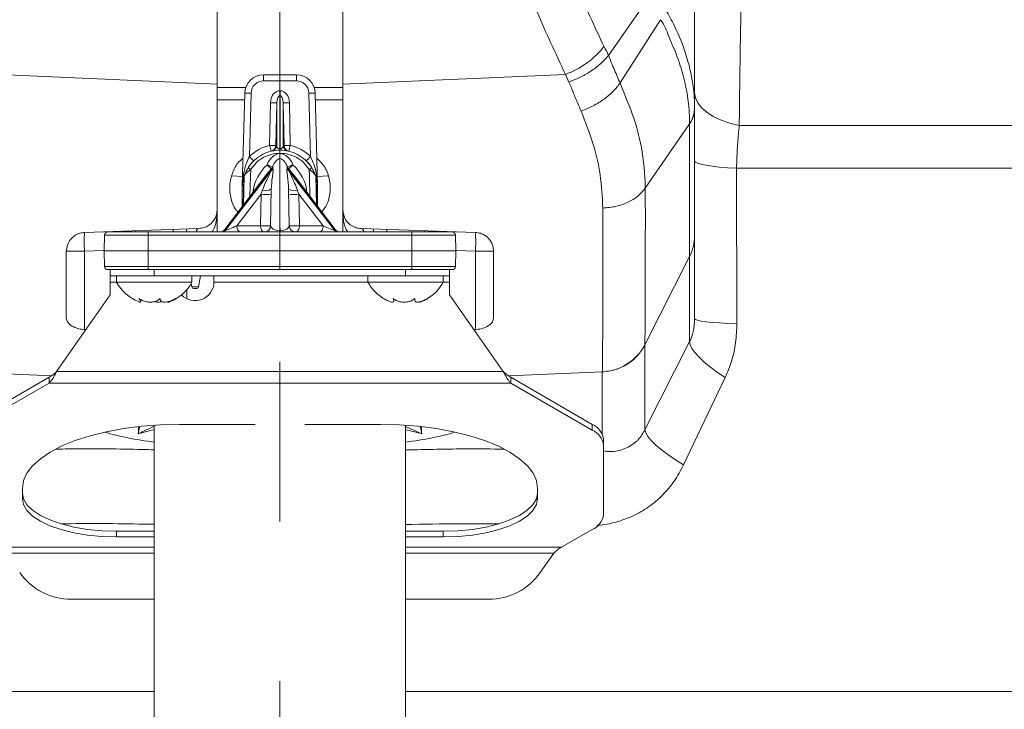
# Model space of a CAD drawing. Header units: millimetres. Extents: x 0 to 8410, y 0 to 5940.
# Tile 119 of 180: x 5396 to 5552, y 2877 to 2987. Entities that reach past the tile are written whole.
import ezdxf

# ---------------------------------------------------------------- set-up
doc = ezdxf.new("R2010")
doc.units = ezdxf.units.MM
doc.header["$LTSCALE"] = 10
doc.linetypes.add('CENTERX2', pattern=[20.32, 12.7, -2.54, 2.54, -2.54])
doc.styles.add('SLDTEXTSTYLE0', font='TXT', dxfattribs={"width": 0.605})
doc.dimstyles.new('SLDDIMSTYLE0', dxfattribs={"dimtxt": 50, "dimasz": 50, "dimexe": 0, "dimexo": 0.0625, "dimgap": 12.5, "dimtad": 1, "dimtoh": 1, "dimdec": 1, "dimrnd": 1e-09, "dimzin": 12, "dimdsep": 46, "dimtxsty": 'SLDTEXTSTYLE0', "dimsah": 1, "dimcen": 0.09, "dimadec": 0, "dimazin": 0, "dimtfac": 1, "dimtofl": 0, "dimtmove": 0, "dimatfit": 3, "dimfxl": 1, "dimfrac": 2, "dimtolj": 1, "dimtzin": 12, "dimarcsym": 0})

# ---------------------------------------------------------------- blocks, each defined once
blk = doc.blocks.new('*D17')
at = {"color": 7, "linetype": 'Continuous', "lineweight": 0}
for p, q in [((5057.2, 3177.87), (5057.2, 2367.92)), ((5437.2, 2551.21), (5437.2, 2367.92)), ((5437.2, 2382.92), (5057.2, 2382.92))]:
    blk.add_line(p, q, dxfattribs=at)
for points in [[(5057.2, 2382.92), (5107.2, 2375.42), (5107.2, 2390.42)], [(5437.2, 2382.92), (5387.2, 2390.42), (5387.2, 2375.42)]]:
    blk.add_solid(points, dxfattribs=at)
at = {"color": 7, "linetype": 'Continuous', "lineweight": 0, "insert": (5189.92, 2447.38), "char_height": 50, "attachment_point": 1, "style": 'SLDTEXTSTYLE0'}
blk.add_mtext('380', dxfattribs=at)

msp = doc.modelspace()

# ---------------------------------------------------------------- linework, layer by layer
at = {"color": 7, "linetype": 'CENTERX2', "lineweight": 0}
msp.add_line((5437.2, 2551.21), (5437.2, 4467.87), dxfattribs=at)
at = {"color": 7, "linetype": 'Continuous', "lineweight": 0}
for p, q in [((5427.2, 2991.76), (5427.2, 2976.37)), ((5447.2, 2991.76), (5447.2, 2976.37)), ((5495.98, 2990.22), (5489.48, 2980.92)), ((5497.75, 2986.63), (5491.35, 2976.58)), ((5434.6, 2977.87), (5439.81, 2977.87)), ((5427.2, 2976.37), (5427.2, 2956.42)), ((5447.2, 2976.37), (5447.2, 2956.42)), ((5427.2, 2975.87), (5431.77, 2975.87)), ((5431.21, 2960.2), (5431.6, 2974.95)), ((5442.64, 2975.87), (5447.23, 2975.87)), ((5442.81, 2974.95), (5443.2, 2960.2)), ((5427.2, 2973.87), (5431.57, 2973.87)), ((5436.69, 2966.69), (5436.69, 2973.43)), ((5437.72, 2973.43), (5437.72, 2966.69)), ((5442.84, 2973.87), (5447.23, 2973.87)), ((5502.41, 2970.04), (5495.35, 2959.81)), ((5437.2, 2964.56), (5437.2, 2954.04)), ((5435.13, 2962.06), (5428.43, 2953.27)), ((5445.98, 2953.27), (5439.28, 2962.06)), ((5431.39, 2957.16), (5431.52, 2961.78)), ((5443.01, 2957.16), (5442.89, 2961.78)), ((5431.21, 2960.19), (5431.2, 2959.87)), ((5431.2, 2959.87), (5431.2, 2956.91)), ((5435.72, 2953.85), (5435.82, 2959.7)), ((5438.69, 2953.85), (5438.58, 2959.7)), ((5443.2, 2960.19), (5443.2, 2959.87)), ((5443.2, 2959.87), (5443.2, 2956.91)), ((5427.2, 2956.42), (5427.2, 2952.87)), ((5447.2, 2952.87), (5447.2, 2956.42)), ((5406.1, 2952.78), (5424.31, 2953.42)), ((5409.77, 2952.87), (5416.2, 2952.87)), ((5414.2, 2953.07), (5414.2, 2952.87)), ((5416.2, 2952.87), (5437.2, 2952.87)), ((5420.2, 2952.87), (5420.2, 2953.28)), ((5458.2, 2952.87), (5437.2, 2952.87)), ((5468.31, 2952.78), (5450.1, 2953.42)), ((5454.2, 2953.28), (5454.2, 2952.87)), ((5464.64, 2952.87), (5458.2, 2952.87)), ((5460.2, 2952.87), (5460.2, 2953.07)), ((5409.2, 2949.87), (5409.27, 2952.38)), ((5465.2, 2949.87), (5465.14, 2952.38)), ((5503.2, 2952.3), (5503.2, 2939.07)), ((5403.2, 2939.15), (5403.2, 2949.79)), ((5416.2, 2949.87), (5409.2, 2949.87)), ((5409.27, 2947.36), (5409.2, 2949.87)), ((5437.2, 2949.87), (5416.2, 2949.87)), ((5437.2, 2949.87), (5458.2, 2949.87)), ((5458.2, 2949.87), (5465.2, 2949.87)), ((5465.14, 2947.36), (5465.2, 2949.87)), ((5471.2, 2939.15), (5471.2, 2949.79)), ((5502.4, 2948.94), (5495.28, 2934.9)), ((5416.2, 2946.87), (5409.77, 2946.87)), ((5410.2, 2945.87), (5410.2, 2946.87)), ((5416.07, 2946.87), (5417.2, 2946.87)), ((5437.2, 2946.87), (5416.2, 2946.87)), ((5437.2, 2946.87), (5458.2, 2946.87)), ((5457.2, 2946.87), (5458.2, 2946.87)), ((5458.2, 2946.87), (5464.64, 2946.87)), ((5464.2, 2946.87), (5464.2, 2945.87)), ((5417.2, 2945.87), (5410.2, 2945.87)), ((5410.2, 2944.87), (5410.2, 2945.87)), ((5410.2, 2944.87), (5410.2, 2942.87)), ((5411.2, 2945.87), (5411.2, 2944.87)), ((5411.2, 2944.87), (5423.2, 2944.87)), ((5417.2, 2945.87), (5457.2, 2945.87)), ((5423.09, 2944.68), (5423.19, 2944.12)), ((5423.2, 2944.87), (5423.2, 2945.87)), ((5424.22, 2944.12), (5424.53, 2945.87)), ((5426.7, 2944.91), (5426.7, 2945.87)), ((5426.7, 2944.87), (5426.7, 2944.95)), ((5426.7, 2944.87), (5426.7, 2944.91)), ((5451.2, 2945.87), (5451.2, 2944.87)), ((5451.2, 2944.87), (5463.2, 2944.87)), ((5464.2, 2945.87), (5457.2, 2945.87)), ((5463.2, 2944.87), (5463.2, 2945.87)), ((5464.2, 2945.87), (5464.2, 2944.87)), ((5464.2, 2942.87), (5464.2, 2944.87)), ((5423.92, 2943.87), (5423.48, 2943.87)), ((5410.2, 2942.87), (5401.66, 2930.67)), ((5415.05, 2941.79), (5415.05, 2942.1)), ((5455.34, 2941.89), (5455.34, 2942.18)), ((5458.65, 2942.26), (5458.65, 2942.07)), ((5472.75, 2930.67), (5464.2, 2942.87)), ((5400.45, 2929.76), (5387.51, 2922.24)), ((5400.45, 2928.84), (5400.45, 2929.76)), ((5473.96, 2928.84), (5473.96, 2929.76)), ((5486.9, 2922.24), (5473.96, 2929.76)), ((5400.45, 2928.84), (5387.51, 2921.33)), ((5486.9, 2921.33), (5473.96, 2928.84)), ((5417.2, 2922.12), (5417.2, 2841.87)), ((5421.2, 2922.25), (5433.26, 2922.25)), ((5441.14, 2922.25), (5453.2, 2922.25)), ((5457.2, 2841.87), (5457.2, 2922.12)), ((5488.7, 2919.91), (5488.7, 2918.99)), ((5488.7, 2907.87), (5488.7, 2918.99)), ((5396.2, 2910.45), (5396.2, 2912.08)), ((5478.2, 2912.08), (5478.2, 2910.45)), ((5482.01, 2902.7), (5486.9, 2905.54)), ((5411.2, 2905.26), (5417.2, 2905.26)), ((5417.2, 2904.35), (5411.2, 2904.35)), ((5457.2, 2905.26), (5463.2, 2905.26)), ((5463.2, 2904.35), (5457.2, 2904.35)), ((5478.63, 2898.69), (5480.8, 2901.79)), ((5403.97, 2894.43), (5417.2, 2894.43)), ((5457.2, 2894.43), (5470.44, 2894.43))]:
    msp.add_line(p, q, dxfattribs=at)
at = {"color": 8, "linetype": 'Continuous', "lineweight": 0}
for p, q in [((5392.55, 2977.91), (5427.2, 2976.37)), ((5434.6, 2977.87), (5434.6, 2976.9)), ((5439.81, 2977.87), (5439.81, 2976.9)), ((5447.2, 2976.37), (5482.64, 2977.94)), ((5483.2, 2976.71), (5482.64, 2977.94)), ((5439.81, 2976.9), (5434.6, 2976.9)), ((5432.6, 2974.95), (5432.33, 2964.87)), ((5437.19, 2974.57), (5437.19, 2975.33)), ((5437.19, 2975.33), (5437.22, 2975.33)), ((5437.19, 2974.57), (5437.19, 2966.09)), ((5437.22, 2974.57), (5437.19, 2974.57)), ((5437.22, 2974.57), (5437.22, 2975.33)), ((5437.22, 2966.09), (5437.22, 2974.57)), ((5442.07, 2964.87), (5441.81, 2974.95)), ((5435.55, 2966.65), (5435.69, 2973.43)), ((5436.69, 2973.43), (5436.55, 2966.65)), ((5437.85, 2966.65), (5437.72, 2973.43)), ((5438.72, 2973.43), (5438.85, 2966.65)), ((5510.3, 2969.78), (5598.18, 2969.78)), ((5442.1, 2963.34), (5441.38, 2964.18)), ((5435.76, 2962.71), (5428.49, 2953.16)), ((5428.52, 2953.16), (5435.78, 2962.58)), ((5445.89, 2953.16), (5438.63, 2962.58)), ((5438.65, 2962.71), (5445.92, 2953.16)), ((5509.88, 2962.99), (5509.93, 2938.24)), ((5600.09, 2962.99), (5509.88, 2962.99)), ((5431.25, 2961.69), (5429.56, 2961.77)), ((5431.35, 2957.1), (5431.47, 2961.63)), ((5431.51, 2961.67), (5431.48, 2961.67)), ((5442.93, 2961.67), (5442.89, 2961.67)), ((5443.06, 2957.1), (5442.94, 2961.63)), ((5444.85, 2961.77), (5443.16, 2961.69)), ((5434.19, 2958.87), (5430.32, 2953.85)), ((5431.23, 2959.31), (5431.21, 2959.56)), ((5432.95, 2959.2), (5432.96, 2959.51)), ((5432.96, 2959.51), (5433.18, 2959.5)), ((5434.1, 2953.85), (5434.19, 2958.87)), ((5440.22, 2958.87), (5444.09, 2953.85)), ((5440.31, 2953.85), (5440.22, 2958.87)), ((5441.45, 2959.51), (5441.23, 2959.5)), ((5441.46, 2959.2), (5441.45, 2959.51)), ((5443.2, 2959.56), (5443.18, 2959.31)), ((5437.2, 2954.04), (5437.19, 2953.09)), ((5437.2, 2954.04), (5437.22, 2953.09)), ((5416.2, 2952.38), (5416.2, 2952.87)), ((5428.49, 2953.16), (5428.52, 2953.16)), ((5430.32, 2953.85), (5434.1, 2953.85)), ((5437.19, 2953.09), (5437.19, 2952.87)), ((5437.19, 2953.09), (5437.22, 2953.09)), ((5437.2, 2952.87), (5437.2, 2952.38)), ((5437.22, 2953.09), (5437.22, 2952.87)), ((5444.09, 2953.85), (5440.31, 2953.85)), ((5445.92, 2953.16), (5445.89, 2953.16)), ((5458.2, 2952.38), (5458.2, 2952.87)), ((5416.2, 2952.38), (5409.27, 2952.38)), ((5416.2, 2952.38), (5416.2, 2949.87)), ((5437.2, 2952.38), (5416.2, 2952.38)), ((5437.2, 2952.38), (5437.2, 2949.87)), ((5437.2, 2952.38), (5458.2, 2952.38)), ((5458.2, 2952.38), (5458.2, 2949.87)), ((5458.2, 2952.38), (5465.14, 2952.38)), ((5403.2, 2949.79), (5406.1, 2949.79)), ((5409.2, 2949.9), (5406.1, 2949.79)), ((5406.1, 2949.79), (5406.1, 2937.32)), ((5416.2, 2949.87), (5416.2, 2947.36)), ((5437.2, 2949.87), (5437.2, 2947.36)), ((5458.2, 2949.87), (5458.2, 2947.36)), ((5468.31, 2949.79), (5465.2, 2949.9)), ((5468.31, 2937.32), (5468.31, 2949.79)), ((5468.31, 2949.79), (5471.2, 2949.79)), ((5502.4, 2935.45), (5502.4, 2948.94)), ((5409.27, 2947.36), (5416.2, 2947.36)), ((5416.2, 2947.36), (5437.2, 2947.36)), ((5416.2, 2947.36), (5416.2, 2946.87)), ((5417.2, 2946.87), (5417.2, 2945.87)), ((5458.2, 2947.36), (5437.2, 2947.36)), ((5437.2, 2947.36), (5437.2, 2946.87)), ((5457.2, 2945.87), (5457.2, 2946.87)), ((5465.14, 2947.36), (5458.2, 2947.36)), ((5458.2, 2947.36), (5458.2, 2946.87)), ((5410.2, 2944.87), (5411.2, 2944.87)), ((5426.7, 2944.87), (5451.2, 2944.87)), ((5463.2, 2944.87), (5464.2, 2944.87)), ((5422.38, 2942.24), (5422.38, 2943.69)), ((5423.19, 2944.12), (5424.22, 2944.12)), ((5495.28, 2921.38), (5502.4, 2935.45)), ((5495.28, 2934.9), (5495.28, 2921.38)), ((5401.66, 2930.67), (5472.75, 2930.67)), ((5488.51, 2930.62), (5473.59, 2929.96)), ((5488.51, 2930.59), (5488.51, 2930.62)), ((5488.51, 2920.71), (5488.51, 2930.59)), ((5400.82, 2929.96), (5392.55, 2930.33)), ((5508.06, 2929.71), (5501.44, 2915.82)), ((5400.45, 2928.84), (5473.96, 2928.84)), ((5486.9, 2921.33), (5486.9, 2922.24)), ((5411.2, 2905.26), (5411.2, 2904.35)), ((5463.2, 2905.26), (5463.2, 2904.35)), ((5417.2, 2902.7), (5392.4, 2902.7)), ((5482.01, 2902.7), (5457.2, 2902.7)), ((5393.61, 2901.79), (5417.2, 2901.79)), ((5457.2, 2901.79), (5480.8, 2901.79)), ((5270.21, 2879.75), (5417.2, 2879.75)), ((5457.2, 2879.75), (5574.65, 2879.75))]:
    msp.add_line(p, q, dxfattribs=at)
at = {"color": 8, "linetype": 'Continuous', "lineweight": 0, "flags": 128}
for points in [[(5510.3, 2969.78), (5508.78, 2970.17), (5507.4, 2970.66), (5506.17, 2971.24), (5505.13, 2971.9), (5504.3, 2972.62), (5503.7, 2973.39), (5503.33, 2974.19), (5503.2, 2975.01)], [(5509.88, 2962.99), (5508.44, 2963.08), (5507.13, 2963.19), (5505.98, 2963.32), (5505.01, 2963.47), (5504.23, 2963.63), (5503.66, 2963.79), (5503.32, 2963.97), (5503.2, 2964.15)], [(5432.54, 2962.8), (5432.51, 2961.68), (5432.43, 2958.52)], [(5441.87, 2962.8), (5441.89, 2961.68), (5441.98, 2958.52)], [(5430.94, 2952.87), (5430.82, 2952.89), (5430.71, 2952.95), (5430.6, 2953.04), (5430.51, 2953.16), (5430.43, 2953.31), (5430.37, 2953.48), (5430.33, 2953.66), (5430.32, 2953.85)], [(5434.72, 2952.87), (5434.6, 2952.89), (5434.49, 2952.95), (5434.38, 2953.04), (5434.28, 2953.16), (5434.21, 2953.31), (5434.15, 2953.48), (5434.11, 2953.66), (5434.1, 2953.85)], [(5439.69, 2952.87), (5439.81, 2952.89), (5439.92, 2952.95), (5440.03, 2953.04), (5440.12, 2953.16), (5440.2, 2953.31), (5440.26, 2953.48), (5440.3, 2953.66), (5440.31, 2953.85)], [(5443.46, 2952.87), (5443.58, 2952.89), (5443.7, 2952.95), (5443.81, 2953.04), (5443.9, 2953.16), (5443.98, 2953.31), (5444.04, 2953.48), (5444.07, 2953.66), (5444.09, 2953.85)], [(5509.93, 2938.24), (5508.48, 2938.31), (5507.16, 2938.39), (5506, 2938.48), (5505.02, 2938.58), (5504.24, 2938.69), (5503.67, 2938.81), (5503.32, 2938.94), (5503.2, 2939.07)], [(5508.06, 2929.71), (5506.83, 2930.53), (5505.71, 2931.36), (5504.73, 2932.17), (5503.9, 2932.94), (5503.25, 2933.67), (5502.77, 2934.34), (5502.49, 2934.94), (5502.4, 2935.45)], [(5501.44, 2915.82), (5500.13, 2916.64), (5498.94, 2917.45), (5497.89, 2918.24), (5496.99, 2919), (5496.27, 2919.7), (5495.74, 2920.34), (5495.41, 2920.9), (5495.28, 2921.38)]]:
    msp.add_lwpolyline(points, dxfattribs=at)
at = {"color": 7, "linetype": 'Continuous', "lineweight": 0, "flags": 128}
for points in [[(5396.2, 2912.08), (5396.39, 2913.31), (5396.93, 2914.51), (5397.83, 2915.69), (5399.07, 2916.8), (5400.63, 2917.86), (5402.49, 2918.82), (5404.63, 2919.69), (5407, 2920.45), (5409.59, 2921.08), (5412.34, 2921.59), (5415.22, 2921.95), (5418.19, 2922.17), (5421.2, 2922.25)], [(5453.2, 2922.25), (5456.22, 2922.17), (5459.19, 2921.95), (5462.07, 2921.59), (5464.82, 2921.08), (5467.41, 2920.45), (5469.78, 2919.69), (5471.92, 2918.82), (5473.78, 2917.86), (5475.34, 2916.8), (5476.58, 2915.69), (5477.48, 2914.51), (5478.02, 2913.31), (5478.2, 2912.08)], [(5396.2, 2911.37), (5396.39, 2910.41), (5396.94, 2909.48), (5397.84, 2908.6), (5399.07, 2907.78), (5400.6, 2907.05), (5402.39, 2906.43), (5404.39, 2905.93), (5406.57, 2905.56), (5408.86, 2905.34), (5411.2, 2905.26)], [(5411.2, 2904.35), (5408.86, 2904.43), (5406.57, 2904.65), (5404.39, 2905.02), (5402.39, 2905.52), (5400.6, 2906.14), (5399.07, 2906.87), (5397.84, 2907.68), (5396.94, 2908.57), (5396.39, 2909.5), (5396.2, 2910.45)], [(5463.2, 2905.26), (5465.55, 2905.34), (5467.84, 2905.56), (5470.01, 2905.93), (5472.02, 2906.43), (5473.81, 2907.05), (5475.34, 2907.78), (5476.57, 2908.6), (5477.47, 2909.48), (5478.02, 2910.41), (5478.2, 2911.37)], [(5478.2, 2910.45), (5478.02, 2909.5), (5477.47, 2908.57), (5476.57, 2907.68), (5475.34, 2906.87), (5473.81, 2906.14), (5472.02, 2905.52), (5470.01, 2905.02), (5467.84, 2904.65), (5465.55, 2904.43), (5463.2, 2904.35)]]:
    msp.add_lwpolyline(points, dxfattribs=at)
at = {"color": 8, "linetype": 'Continuous', "lineweight": 0}
for centre, radius, start, end in [((5477.87, 2991.06), 13.96, 289.9566, 321.3549), ((5434.6, 2974.9), 2, 90, 178.5), ((5439.81, 2974.9), 2, 1.5, 90), ((5432.1, 2965.4), 9.56, 87.0035, 92.9965), ((5442.31, 2965.4), 9.56, 87.0035, 92.9965), ((5436.14, 2983.35), 9.94, 267.4392, 273.2065), ((5438.27, 2983.35), 9.94, 266.7935, 272.5608), ((5498.82, 2972.65), 4.38, 324.9046, 359.3631), ((5437.2, 2959.84), 7, 103.6246, 134.0767), ((5473.62, 2975.63), 39.11, 193.2731, 194.701), ((5436, 2976.57), 9.94, 267.4392, 273.2065), ((5435.55, 2966.67), 1, 283.6273, 358.83), ((5438.2, 2959.85), 7, 102.4776, 103.6246), ((5436.2, 2959.85), 7, 76.3754, 77.5224), ((5438.85, 2966.67), 1, 181.17, 256.3727), ((5438.41, 2976.57), 9.94, 266.7935, 272.5608), ((5400.79, 2975.63), 39.11, 345.299, 346.7269), ((5437.2, 2959.84), 7, 45.9233, 76.3754), ((5448.89, 2966.08), 11.7, 179.9656, 181.0186), ((5437.2, 2959.09), 7, 89.8942, 90.1058), ((5425.52, 2966.08), 11.7, 358.9814, 0.0344), ((5438.72, 2966.71), 0.999, 232.1371, 257.527), ((5442.13, 2974.02), 13.4, 223.0413, 227.2396), ((5459.99, 2987.62), 34.58, 224.0696, 225.6405), ((5444.87, 2987.58), 25.91, 247.9541, 250.0686), ((5429.54, 2987.58), 25.91, 289.9314, 292.0459), ((5414.42, 2987.62), 34.58, 314.3595, 315.9304), ((5432.28, 2974.02), 13.4, 312.7604, 316.9587), ((5435.26, 2963.56), 0.985, 300.5078, 326.4145), ((5435.27, 2963.44), 0.993, 300.7317, 325.5538), ((5435.08, 2963.64), 1.04, 314.7744, 336.8539), ((5439.14, 2963.44), 0.993, 214.4462, 239.2683), ((5439.15, 2963.56), 0.985, 213.5855, 239.4922), ((5439.33, 2963.64), 1.04, 203.1461, 225.2256), ((5435, 2971.22), 12.38, 266.2408, 273.7592), ((5434.88, 2961.12), 1.7, 253.2725, 303.5322), ((5439.52, 2961.12), 1.7, 236.4678, 286.7275), ((5439.41, 2971.22), 12.38, 266.2408, 273.7592), ((5427.61, 2951.29), 21.56, 176.013, 183.987), ((5423.82, 2953), 1.48, 166.3921, 183.3777), ((5424.51, 2952.81), 0.647, 108.2502, 169.8921), ((5427.92, 2953.56), 0.691, 271.9294, 324.8729), ((5427.95, 2953.56), 0.691, 271.9295, 324.8729), ((5434.91, 2966.22), 12.4, 266.2452, 273.7548), ((5439.5, 2966.22), 12.4, 266.2452, 273.7548), ((5446.46, 2953.56), 0.691, 215.1271, 268.0705), ((5446.49, 2953.56), 0.691, 215.1271, 268.0706), ((5449.9, 2952.81), 0.646, 10.1765, 71.7648), ((5450.6, 2953.01), 1.47, 356.6713, 13.6264), ((5446.8, 2951.29), 21.56, 356.013, 3.987), ((5488.18, 2938.62), 8, 272.3275, 332.5042)]:
    msp.add_arc(centre, radius, start, end, dxfattribs=at)
at = {"color": 7, "linetype": 'Continuous', "lineweight": 0}
for centre, radius, start, end in [((5434.6, 2974.87), 3, 90, 178.5), ((5439.81, 2974.87), 3, 1.5, 90), ((5435.69, 2966.71), 1, 282.4791, 358.8299), ((5438.72, 2966.71), 1, 181.1744, 232.1393), ((5430.21, 2960.22), 1, 357.1113, 358.5), ((5444.2, 2960.22), 1, 181.5, 182.8887), ((5409.77, 2952.37), 0.5, 90, 178.5), ((5427.63, 2953.87), 1, 270, 323.8621), ((5434.72, 2953.87), 1, 270, 359), ((5439.69, 2953.87), 1, 181, 270), ((5446.77, 2953.87), 1, 216.0408, 270), ((5464.64, 2952.37), 0.5, 1.5, 90), ((5409.77, 2947.37), 0.5, 181.5, 270), ((5464.64, 2947.37), 0.5, 270, 358.5), ((5417.32, 2948.27), 7, 209.0497, 247.9286), ((5417.08, 2948.27), 7, 292.1457, 330.9503), ((5423.7, 2944.93), 3, 223.5171, 358.9267), ((5457.32, 2948.27), 7, 209.0497, 237.9015), ((5457.08, 2948.27), 7, 302.0473, 330.9503), ((5423.48, 2944.17), 0.3, 190, 270), ((5423.92, 2944.17), 0.3, 270, 350), ((5457.32, 2948.27), 7, 237.9015, 244.1193), ((5457.08, 2948.27), 7, 295.9275, 302.0473), ((5485.73, 2919.47), 3, 8.3284, 67.2367), ((5485.73, 2918.56), 3, 8.3284, 67.2367), ((5485.73, 2908.31), 3, 292.7633, 351.6716), ((5403.97, 2904.43), 10, 215, 270), ((5470.44, 2904.43), 10, 270, 325)]:
    msp.add_arc(centre, radius, start, end, dxfattribs=at)
at = {"color": 8, "linetype": 'Continuous', "lineweight": 0}
for centre, major_axis, ratio, start_param, end_param in [((5437.19, 2973.38), (0, 1.95), 0.76885, 0, 1.544616), ((5437.19, 2973.4), (0, 1.17), 0.428855, 0, 1.544616), ((5437.22, 2973.38), (0, 1.95), 0.76885, 4.738569, 6.283185), ((5437.22, 2973.4), (0, 1.17), 0.428855, 4.738569, 6.283185), ((5437.37, 2962.12), (0.06, 3.23), 0.774213, 0.086872, 1.116396), ((5437.04, 2962.12), (-0.06, 3.23), 0.774213, 5.166789, 6.196313), ((5435.7, 2961.56), (2.36, 3.13), 0.446039, 1.240626, 2.563221), ((5437.37, 2962.13), (0.04, 2.44), 0.613733, 0.136155, 1.116467), ((5437.04, 2962.13), (-0.04, 2.44), 0.613733, 5.166718, 6.14703), ((5438.71, 2961.56), (-2.36, 3.13), 0.446039, 3.719965, 5.042559), ((5435.7, 2961.58), (2.09, 2.76), 0.216452, 1.241194, 1.559633), ((5438.23, 2980.04), (1.85, 18.88), 0.104846, 2.7432, 2.760841), ((5437.69, 2980.75), (1.22, 19.52), 0.06224, 2.713343, 2.730984), ((5436.72, 2980.75), (-1.22, 19.52), 0.06224, 3.552201, 3.569843), ((5438.71, 2961.58), (-2.09, 2.76), 0.216452, 4.723553, 5.041992), ((5436.18, 2980.04), (-1.85, 18.88), 0.104846, 3.522344, 3.539986), ((5434.83, 2960.3), (0.88, 2.35), 0.053716, 1.943718, 2.247708), ((5439.57, 2960.3), (-0.88, 2.35), 0.053716, 4.035477, 4.339468), ((5429.83, 2953.87), (1.43, 0.68), 0.137486, 2.894395, 3.417834), ((5429.88, 2953.87), (1.44, 0.68), 0.133071, 3.421316, 4.962315), ((5437.22, 2953.87), (1.5, 0.03), 0.522741, 3.120661, 4.677756), ((5437.19, 2953.87), (1.5, -0.03), 0.522741, 4.747022, 6.304117), ((5444.53, 2953.87), (1.44, -0.68), 0.133071, 4.462463, 6.003462), ((5444.57, 2953.87), (1.43, -0.68), 0.137486, 6.006944, 6.531211), ((5413.2, 2894.53), (3.76, 68.8), 0.000201, 5.103275, 5.121561), ((5416.95, 2904.81), (21.31, 9.95), 0.668421, 1.2568, 1.371436), ((5457.46, 2904.81), (21.31, -9.95), 0.668421, 1.770157, 1.884793), ((5461.2, 2894.53), (-3.76, 68.8), 0.000201, 1.161624, 1.17991)]:
    msp.add_ellipse(centre, major_axis=major_axis, ratio=ratio, start_param=start_param, end_param=end_param, dxfattribs=at)
at = {"color": 7, "linetype": 'Continuous', "lineweight": 0}
for centre, major_axis, ratio, start_param, end_param in [((5435.7, 2961.58), (2.09, 2.76), 0.216452, 1.559633, 1.754484), ((5438.71, 2961.58), (-2.09, 2.76), 0.216452, 4.528701, 4.723553), ((6072.29, 2996.34), (1422.63, -63.13), 0.070223, 4.228166, 4.228328), ((4802.12, 2996.34), (1422.63, 63.13), 0.070223, 5.19645, 5.196612), ((5424.18, 2924.69), (20.96, -0.64), 0.275461, 3.934257, 4.381357), ((5450.22, 2924.69), (20.96, 0.64), 0.275461, 5.043421, 5.490521)]:
    msp.add_ellipse(centre, major_axis=major_axis, ratio=ratio, start_param=start_param, end_param=end_param, dxfattribs=at)
at = {"color": 8, "linetype": 'Continuous', "lineweight": 0}
for points, knots in [([(5469.28, 3067.24), (5469.28, 3067.24), (5469.28, 3063.6), (5469.6, 3053.29), (5471.01, 3040.33), (5473.27, 3027.3), (5476.27, 3015.07), (5479.92, 3003.43), (5484.06, 2992.5), (5487.28, 2985.56), (5488.78, 2982.34)], [0, 0, 0, 0, 0, 0.154642, 0.309425, 0.464063, 0.602606, 0.741254, 0.879794, 1, 1, 1, 1]), ([(5482.64, 2977.94), (5481.09, 2981.24), (5478.22, 2987.39), (5474.62, 2996.61), (5471.59, 3005.49), (5468.99, 3014.51), (5466.74, 3023.97), (5464.9, 3033.86), (5463.54, 3044.18), (5462.68, 3054.59), (5462.56, 3061.58), (5462.51, 3065.07)], [0, 0, 0, 0, 0.1202023, 0.2237781, 0.3273538, 0.43165, 0.5359461, 0.6514745, 0.7670032, 0.8835016, 1, 1, 1, 1]), ([(5510.66, 2991.55), (5510.62, 2990.12), (5510.56, 2987.25), (5510.47, 2982.6), (5510.4, 2977.7), (5510.34, 2973.39), (5510.31, 2970.7), (5510.3, 2969.78)], [0, 0, 0, 0, 0.21947, 0.438935, 0.66199, 0.885041, 1, 1, 1, 1]), ([(5498.44, 2988.5), (5498.91, 2987.66), (5500.49, 2984.85), (5502.2, 2980.34), (5503.1, 2975.86), (5503.18, 2973.44), (5503.2, 2972.6)], [0, 0, 0, 0, 0.160215, 0.532304, 0.837838, 1, 1, 1, 1]), ([(5502.41, 2970.13), (5502.38, 2970.99), (5502.31, 2973.46), (5501.61, 2977.05), (5500.46, 2980.87), (5499.13, 2983.73), (5498.38, 2985.92), (5497.75, 2986.63), (5497.75, 2986.63)], [0, 0, 0, 0, 0.162608, 0.468629, 0.654566, 0.84051, 0.999998, 1, 1, 1, 1]), ([(5488.78, 2982.34), (5489.03, 2981.89), (5489.29, 2981.43), (5489.48, 2980.92), (5489.48, 2980.92)], [0, 0, 0, 0, 0.999961, 1, 1, 1, 1]), ([(5489.48, 2980.92), (5489.48, 2980.92), (5489.62, 2980.71), (5489.85, 2979.95), (5490.33, 2978.91), (5490.82, 2977.82), (5491.2, 2976.79), (5491.35, 2976.58), (5491.35, 2976.58)], [0, 0, 0, 0, 0.0000085, 0.1815948, 0.4544553, 0.7272559, 0.999987, 1, 1, 1, 1]), ([(5485.13, 2972.1), (5484.95, 2972.51), (5484.59, 2973.33), (5484.07, 2974.59), (5483.61, 2975.71), (5483.33, 2976.43), (5483.21, 2976.71)], [0, 0, 0, 0, 0.272699, 0.545488, 0.818373, 1, 1, 1, 1]), ([(5485.13, 2972.1), (5485.78, 2972.36), (5487.07, 2972.88), (5488.83, 2973.99), (5490.34, 2975.24), (5491.02, 2976.13), (5491.35, 2976.58)], [0, 0, 0, 0, 0.25, 0.499999, 0.749998, 1, 1, 1, 1]), ([(5491.35, 2976.58), (5491.35, 2976.58), (5492.11, 2974.55), (5493.68, 2970.98), (5495.01, 2965.6), (5495.35, 2960.97), (5495.35, 2959.81), (5495.35, 2959.81)], [0, 0, 0, 0, 0.000003, 0.325352, 0.645763, 0.999997, 1, 1, 1, 1]), ([(5488.59, 2956.67), (5488.5, 2958.42), (5488.34, 2961.75), (5487.14, 2966.97), (5485.8, 2970.38), (5485.13, 2972.1)], [0, 0, 0, 0, 0.354564, 0.67559, 1, 1, 1, 1]), ([(5502.4, 2948.94), (5502.4, 2948.94), (5502.4, 2948.94), (5502.4, 2951.13), (5502.4, 2953.25), (5502.41, 2956.24), (5502.41, 2959.55), (5502.41, 2963.25), (5502.41, 2966.91), (5502.41, 2969.05), (5502.41, 2970.04), (5502.41, 2970.04)], [0, 0, 0, 0, 0.0000014, 0.1518408, 0.3036839, 0.4553793, 0.6070752, 0.7588293, 0.9105807, 0.9999982, 1, 1, 1, 1]), ([(5502.41, 2970.04), (5502.41, 2970.04), (5502.41, 2970.07), (5502.41, 2970.1), (5502.41, 2970.13)], [0, 0, 0, 0, 0.000422, 1, 1, 1, 1]), ([(5510.3, 2969.78), (5510.21, 2968.9), (5510.04, 2967.1), (5509.92, 2964.76), (5509.88, 2963.36), (5509.88, 2962.99)], [0, 0, 0, 0, 0.415481, 0.844305, 1, 1, 1, 1]), ([(5436.69, 2966.69), (5436.7, 2966.6), (5436.71, 2966.45), (5436.79, 2966.27), (5436.91, 2966.16), (5437.02, 2966.11), (5437.12, 2966.09), (5437.16, 2966.09), (5437.19, 2966.09), (5437.19, 2966.09)], [0, 0, 0, 0, 0.350663, 0.644618, 0.819463, 0.921072, 0.960062, 0.993501, 1, 1, 1, 1]), ([(5437.22, 2966.09), (5437.24, 2966.09), (5437.27, 2966.09), (5437.33, 2966.1), (5437.39, 2966.11), (5437.48, 2966.15), (5437.58, 2966.23), (5437.69, 2966.4), (5437.71, 2966.57), (5437.72, 2966.69)], [0, 0, 0, 0, 0.035071, 0.052036, 0.116721, 0.145856, 0.296181, 0.519741, 1, 1, 1, 1]), ([(5441.87, 2962.8), (5441.59, 2963.17), (5441.04, 2963.92), (5439.89, 2964.74), (5438.6, 2965.26), (5437.2, 2965.44), (5435.81, 2965.26), (5434.51, 2964.74), (5433.37, 2963.92), (5432.82, 2963.17), (5432.54, 2962.8)], [0, 0, 0, 0, 0.124977, 0.249953, 0.374972, 0.5, 0.625028, 0.750047, 0.875023, 1, 1, 1, 1]), ([(5431.21, 2960.2), (5431.21, 2960.2), (5431.21, 2960.2), (5431.21, 2960.2), (5431.21, 2960.22), (5431.21, 2960.25), (5431.22, 2960.3), (5431.22, 2960.38), (5431.23, 2960.51), (5431.24, 2960.71), (5431.27, 2961.02), (5431.32, 2961.49), (5431.47, 2962.44), (5431.75, 2963.62), (5432.17, 2964.52), (5432.33, 2964.87)], [0, 0, 0, 0, 0.000907, 0.001783, 0.004475, 0.013433, 0.023192, 0.038748, 0.06351, 0.102701, 0.164026, 0.257746, 0.396136, 0.766147, 1, 1, 1, 1]), ([(5433.03, 2964.18), (5432.74, 2963.89), (5432.41, 2963.57), (5432.23, 2963.2), (5432.21, 2963.16)], [0, 0, 0, 0, 0.891526, 1, 1, 1, 1]), ([(5441.38, 2964.18), (5441.67, 2963.89), (5442, 2963.57), (5442.18, 2963.2), (5442.2, 2963.16)], [0, 0, 0, 0, 0.891526, 1, 1, 1, 1]), ([(5442.07, 2964.87), (5442.22, 2964.55), (5442.68, 2963.57), (5442.96, 2962.46), (5443.05, 2961.71), (5443.05, 2961.64)], [0, 0, 0, 0, 0.315184, 0.938599, 1, 1, 1, 1]), ([(5434.4, 2959.49), (5434.55, 2959.88), (5434.84, 2960.61), (5435.32, 2961.59), (5435.65, 2962.25), (5435.76, 2962.55), (5435.78, 2962.58)], [0, 0, 0, 0, 0.343689, 0.659507, 0.964723, 1, 1, 1, 1]), ([(5435.76, 2962.71), (5435.78, 2962.77), (5435.8, 2962.84), (5435.81, 2962.89), (5435.81, 2962.9)], [0, 0, 0, 0, 0.858933, 1, 1, 1, 1]), ([(5436.09, 2962.88), (5436.09, 2962.84), (5436.11, 2962.55), (5436.03, 2961.88), (5435.89, 2960.87), (5435.85, 2960.1), (5435.82, 2959.7)], [0, 0, 0, 0, 0.041644, 0.360843, 0.669241, 1, 1, 1, 1]), ([(5436.04, 2963.23), (5436.04, 2963.22), (5436.06, 2963.17), (5436.07, 2963.09), (5436.08, 2963.02)], [0, 0, 0, 0, 0.15384, 1, 1, 1, 1]), ([(5438.32, 2962.88), (5438.32, 2962.84), (5438.3, 2962.55), (5438.38, 2961.88), (5438.51, 2960.87), (5438.56, 2960.1), (5438.58, 2959.7)], [0, 0, 0, 0, 0.041644, 0.360843, 0.669241, 1, 1, 1, 1]), ([(5438.37, 2963.23), (5438.37, 2963.22), (5438.35, 2963.17), (5438.34, 2963.09), (5438.33, 2963.02)], [0, 0, 0, 0, 0.15384, 1, 1, 1, 1]), ([(5438.65, 2962.71), (5438.63, 2962.77), (5438.61, 2962.84), (5438.6, 2962.89), (5438.6, 2962.9)], [0, 0, 0, 0, 0.858933, 1, 1, 1, 1]), ([(5440.01, 2959.49), (5439.86, 2959.88), (5439.56, 2960.61), (5439.09, 2961.59), (5438.76, 2962.25), (5438.64, 2962.55), (5438.63, 2962.58)], [0, 0, 0, 0, 0.343689, 0.659507, 0.964723, 1, 1, 1, 1]), ([(5488.59, 2956.67), (5489.3, 2956.73), (5490.71, 2956.86), (5492.63, 2957.54), (5494.27, 2958.52), (5494.99, 2959.38), (5495.35, 2959.81)], [0, 0, 0, 0, 0.249999, 0.499999, 0.749999, 1, 1, 1, 1]), ([(5495.35, 2959.81), (5495.35, 2959.81), (5495.35, 2957.95), (5495.36, 2955.61), (5495.35, 2951.37), (5495.35, 2947.73), (5495.34, 2944.36), (5495.33, 2941.36), (5495.32, 2937.95), (5495.3, 2936.11), (5495.28, 2934.92)], [0, 0, 0, 0, 0.000001, 0.12784, 0.255679, 0.383441, 0.511203, 0.638974, 0.766744, 1, 1, 1, 1]), ([(5427.2, 2956.42), (5427.2, 2956.41), (5427.2, 2956.27), (5427.17, 2955.2), (5427.07, 2953.93), (5426.49, 2953), (5426.42, 2952.87)], [0, 0, 0, 0, 0.003468, 0.123023, 0.881331, 1, 1, 1, 1]), ([(5447.99, 2952.87), (5447.91, 2953), (5447.34, 2953.93), (5447.24, 2955.2), (5447.2, 2956.27), (5447.2, 2956.41), (5447.2, 2956.42)], [0, 0, 0, 0, 0.118669, 0.876977, 0.996532, 1, 1, 1, 1]), ([(5488.51, 2930.62), (5488.52, 2931.21), (5488.54, 2932.39), (5488.56, 2934.66), (5488.57, 2937.34), (5488.59, 2940.48), (5488.6, 2944), (5488.6, 2947.87), (5488.6, 2952.07), (5488.59, 2955.13), (5488.59, 2956.67)], [0, 0, 0, 0, 0.116559, 0.2331183, 0.3608482, 0.4885784, 0.6163093, 0.7440403, 0.8720202, 1, 1, 1, 1]), ([(5502.4, 2948.94), (5502.63, 2949.48), (5503.1, 2950.56), (5503.17, 2951.72), (5503.2, 2952.3)], [0, 0, 0, 0, 0.500003, 1, 1, 1, 1]), ([(5502.4, 2935.45), (5502.56, 2935.81), (5502.97, 2936.74), (5503.18, 2938.03), (5503.2, 2938.87), (5503.2, 2939.07)], [0, 0, 0, 0, 0.316086, 0.839447, 1, 1, 1, 1]), ([(5509.93, 2938.24), (5509.89, 2937.25), (5509.81, 2935.25), (5509.18, 2932.35), (5508.42, 2930.57), (5508.06, 2929.71)], [0, 0, 0, 0, 0.333661, 0.675823, 1, 1, 1, 1]), ([(5495.28, 2934.92), (5495.28, 2934.91), (5495.28, 2934.9), (5495.28, 2934.9), (5495.28, 2934.9)], [0, 0, 0, 0, 0.999203, 1, 1, 1, 1]), ([(5417.2, 2921.96), (5416.35, 2921.57), (5415.49, 2921.17), (5414.66, 2920.74), (5414.65, 2920.74)], [0, 0, 0, 0, 0.99226, 1, 1, 1, 1]), ([(5414.65, 2920.74), (5414.65, 2920.75), (5414.72, 2921.11), (5414.8, 2921.48), (5414.87, 2921.84)], [0, 0, 0, 0, 0.019491, 1, 1, 1, 1]), ([(5459.76, 2920.74), (5459.75, 2920.74), (5458.92, 2921.17), (5458.06, 2921.55), (5457.2, 2921.93)], [0, 0, 0, 0, 0.007789, 1, 1, 1, 1]), ([(5459.53, 2921.89), (5459.54, 2921.86), (5459.61, 2921.48), (5459.69, 2921.1), (5459.76, 2920.75), (5459.76, 2920.74)], [0, 0, 0, 0, 0.0833334, 0.9813832, 1, 1, 1, 1]), ([(5488.7, 2918.03), (5488.95, 2918), (5489.99, 2917.87), (5491.79, 2918.13), (5493.35, 2919), (5494.51, 2920.09), (5494.94, 2920.8), (5495.28, 2921.38)], [0, 0, 0, 0, 0.100868, 0.427607, 0.721175, 0.775192, 1, 1, 1, 1]), ([(5401.63, 2918.33), (5402.55, 2918.34), (5407.04, 2918.39), (5412.25, 2918.35), (5416.55, 2918.24), (5417.2, 2918.22)], [0, 0, 0, 0, 0.178972, 0.875927, 1, 1, 1, 1]), ([(5457.2, 2918.19), (5460.52, 2918.27), (5465.76, 2918.39), (5470.91, 2918.34), (5472.8, 2918.33)], [0, 0, 0, 0, 0.633036, 1, 1, 1, 1]), ([(5487.64, 2906.21), (5487.7, 2906.21), (5488.74, 2906.23), (5490.72, 2906.67), (5493.44, 2907.63), (5495.93, 2909.08), (5498.13, 2910.94), (5500.03, 2913.19), (5500.97, 2914.94), (5501.44, 2915.82)], [0, 0, 0, 0, 0.011039, 0.177183, 0.343302, 0.505862, 0.668412, 0.834198, 1, 1, 1, 1]), ([(5417.2, 2906.36), (5412.76, 2906.44), (5407.81, 2906.54), (5402.98, 2906.44), (5402.49, 2906.43)], [0, 0, 0, 0, 0.89793, 1, 1, 1, 1]), ([(5471.96, 2906.43), (5469.88, 2906.45), (5465.01, 2906.5), (5460.04, 2906.38), (5457.2, 2906.31)], [0, 0, 0, 0, 0.427339, 1, 1, 1, 1])]:
    msp.add_open_spline(points, degree=3, knots=knots, dxfattribs=at)
at = {"color": 7, "linetype": 'Continuous', "lineweight": 0}
for points, knots in [([(5503.2, 3002.67), (5503.2, 2997.81), (5503.2, 2988.08), (5503.2, 2977.76), (5503.2, 2972.6)], [0, 0, 0, 0, 0.4995623, 1, 1, 1, 1]), ([(5483.2, 2976.71), (5483.77, 2976.94), (5484.95, 2977.42), (5486.68, 2978.41), (5488.32, 2979.61), (5489.09, 2980.47), (5489.48, 2980.92)], [0, 0, 0, 0, 0.219675, 0.459515, 0.719598, 1, 1, 1, 1]), ([(5502.41, 2970.04), (5502.64, 2970.43), (5503.1, 2971.21), (5503.17, 2972.05), (5503.2, 2972.47)], [0, 0, 0, 0, 0.500014, 1, 1, 1, 1]), ([(5503.2, 2972.6), (5503.2, 2972.58), (5503.2, 2972.53), (5503.2, 2972.49), (5503.2, 2972.47)], [0, 0, 0, 0, 0.580739, 1, 1, 1, 1]), ([(5503.2, 2972.3), (5503.2, 2971.52), (5503.2, 2969.34), (5503.2, 2966.01), (5503.2, 2962.44), (5503.2, 2959.26), (5503.2, 2956.49), (5503.2, 2954.11), (5503.2, 2952.91), (5503.2, 2952.3)], [0, 0, 0, 0, 0.08359, 0.235853, 0.389054, 0.54132, 0.694505, 0.846781, 1, 1, 1, 1]), ([(5432.12, 2963.06), (5432.44, 2963.49), (5433.07, 2964.35), (5434.38, 2965.23), (5435.77, 2965.76), (5437.2, 2965.93), (5438.64, 2965.76), (5440.03, 2965.23), (5441.33, 2964.35), (5441.97, 2963.49), (5442.29, 2963.06)], [0, 0, 0, 0, 0.133858, 0.261813, 0.383861, 0.5, 0.616135, 0.738183, 0.866139, 1, 1, 1, 1]), ([(5437.2, 2965.34), (5437.2, 2965.22), (5437.2, 2965), (5437.2, 2964.73), (5437.2, 2964.61), (5437.2, 2964.56)], [0, 0, 0, 0, 0.3801269, 0.7602158, 1, 1, 1, 1]), ([(5430.53, 2956.03), (5430.44, 2956.13), (5429.82, 2956.77), (5429.29, 2958.36), (5429.11, 2960.53), (5429.69, 2962.53), (5430.46, 2963.93), (5431.16, 2964.45), (5431.33, 2964.58)], [0, 0, 0, 0, 0.04539, 0.284132, 0.508297, 0.718684, 0.934659, 1, 1, 1, 1]), ([(5443.08, 2964.58), (5443.47, 2964.21), (5444.39, 2963.32), (5445.15, 2961.39), (5445.28, 2959.22), (5444.83, 2957.35), (5444.15, 2956.43), (5443.87, 2956.03)], [0, 0, 0, 0, 0.171213, 0.410321, 0.634826, 0.845539, 1, 1, 1, 1]), ([(5431.52, 2961.78), (5431.52, 2961.79), (5431.52, 2961.8), (5431.55, 2961.87), (5431.61, 2962.05), (5431.78, 2962.47), (5431.98, 2962.82), (5432.12, 2963.06)], [0, 0, 0, 0, 0.060892, 0.126167, 0.250689, 0.501778, 1, 1, 1, 1]), ([(5432.54, 2962.8), (5432.41, 2962.7), (5432.13, 2962.51), (5431.79, 2962.23), (5431.61, 2961.98), (5431.54, 2961.84), (5431.52, 2961.78), (5431.52, 2961.78), (5431.52, 2961.78)], [0, 0, 0, 0, 0.26423, 0.527543, 0.771973, 0.888098, 0.944723, 1, 1, 1, 1]), ([(5432.12, 2963.06), (5432.12, 2963.05), (5432.13, 2963.05), (5432.19, 2963.02), (5432.24, 2962.98), (5432.31, 2962.94), (5432.41, 2962.88), (5432.49, 2962.83), (5432.54, 2962.8)], [0, 0, 0, 0, 0.23958, 0.368431, 0.499991, 0.631551, 0.760421, 1, 1, 1, 1]), ([(5442.29, 2963.06), (5442.28, 2963.05), (5442.27, 2963.05), (5442.22, 2963.02), (5442.17, 2962.98), (5442.1, 2962.94), (5442, 2962.88), (5441.92, 2962.83), (5441.87, 2962.8)], [0, 0, 0, 0, 0.23958, 0.368431, 0.499991, 0.631551, 0.760421, 1, 1, 1, 1]), ([(5442.89, 2961.78), (5442.89, 2961.78), (5442.89, 2961.78), (5442.86, 2961.84), (5442.79, 2961.98), (5442.62, 2962.23), (5442.27, 2962.51), (5442, 2962.7), (5441.87, 2962.8)], [0, 0, 0, 0, 0.055277, 0.111902, 0.228027, 0.472457, 0.73577, 1, 1, 1, 1]), ([(5442.29, 2963.06), (5442.42, 2962.82), (5442.63, 2962.47), (5442.8, 2962.05), (5442.86, 2961.87), (5442.89, 2961.8), (5442.89, 2961.79), (5442.89, 2961.78)], [0, 0, 0, 0, 0.4982219, 0.7493101, 0.8738318, 0.9390991, 1, 1, 1, 1]), ([(5431.47, 2961.63), (5431.45, 2961.58), (5431.4, 2961.41), (5431.32, 2961.06), (5431.24, 2960.62), (5431.22, 2960.28), (5431.21, 2960.19), (5431.21, 2960.19)], [0, 0, 0, 0, 0.147886, 0.437445, 0.836045, 0.999179, 1, 1, 1, 1]), ([(5442.94, 2961.63), (5442.96, 2961.58), (5443, 2961.41), (5443.09, 2961.06), (5443.16, 2960.62), (5443.19, 2960.28), (5443.2, 2960.19), (5443.2, 2960.19)], [0, 0, 0, 0, 0.147886, 0.437445, 0.836045, 0.999179, 1, 1, 1, 1]), ([(5424.31, 2953.42), (5424.59, 2953.46), (5425.15, 2953.52), (5425.97, 2953.94), (5426.74, 2954.67), (5427.15, 2955.58), (5427.19, 2956.21), (5427.2, 2956.42)], [0, 0, 0, 0, 0.152217, 0.303332, 0.53687, 0.84886, 1, 1, 1, 1]), ([(5447.2, 2956.42), (5447.26, 2955.96), (5447.37, 2955.14), (5448.09, 2954.21), (5448.89, 2953.68), (5449.58, 2953.46), (5449.97, 2953.43), (5450.1, 2953.42)], [0, 0, 0, 0, 0.335519, 0.601073, 0.788498, 0.932934, 1, 1, 1, 1]), ([(5403.2, 2949.79), (5403.27, 2950.29), (5403.38, 2951.1), (5404.14, 2952.04), (5404.92, 2952.54), (5405.59, 2952.75), (5405.98, 2952.78), (5406.1, 2952.78)], [0, 0, 0, 0, 0.387636, 0.6262158, 0.8033247, 0.9375529, 1, 1, 1, 1]), ([(5468.31, 2952.78), (5468.59, 2952.75), (5469.14, 2952.69), (5469.94, 2952.29), (5470.72, 2951.56), (5471.15, 2950.65), (5471.19, 2950.01), (5471.2, 2949.79)], [0, 0, 0, 0, 0.142208, 0.283379, 0.504237, 0.823953, 1, 1, 1, 1]), ([(5415.04, 2941.73), (5415, 2941.71), (5414.94, 2941.68), (5414.75, 2941.77), (5414.69, 2941.79)], [0, 0, 0, 0, 0.677481, 1, 1, 1, 1]), ([(5418.12, 2942.28), (5417.95, 2942.13), (5417.65, 2941.87), (5416.98, 2941.7), (5416.3, 2941.7), (5415.61, 2941.84), (5415.09, 2942.06), (5414.82, 2942.22), (5414.73, 2942.28)], [0, 0, 0, 0, 0.235568, 0.40815, 0.581146, 0.745076, 0.917186, 1, 1, 1, 1]), ([(5414.73, 2942.28), (5414.86, 2942.12), (5415.04, 2941.9), (5415.03, 2941.82), (5415.03, 2941.79)], [0, 0, 0, 0, 0.7005895, 1, 1, 1, 1]), ([(5417.2, 2941.79), (5417.28, 2941.77), (5417.55, 2941.69), (5418.01, 2941.69), (5418.35, 2941.77), (5418.46, 2941.79)], [0, 0, 0, 0, 0.2171658, 0.7440271, 1, 1, 1, 1]), ([(5420.59, 2942.28), (5420.3, 2942.13), (5419.8, 2941.87), (5419.11, 2941.7), (5418.61, 2941.7), (5418.27, 2941.84), (5418.13, 2942.06), (5418.12, 2942.22), (5418.12, 2942.28)], [0, 0, 0, 0, 0.235568, 0.40815, 0.581147, 0.745076, 0.917187, 1, 1, 1, 1]), ([(5419.38, 2941.79), (5419.37, 2941.77), (5419.35, 2941.69), (5419.52, 2941.7), (5419.86, 2941.84), (5420.25, 2942.06), (5420.5, 2942.22), (5420.59, 2942.28)], [0, 0, 0, 0, 0.108346, 0.368972, 0.615931, 0.875221, 1, 1, 1, 1]), ([(5455.2, 2942.28), (5455.27, 2942.13), (5455.39, 2941.87), (5455.27, 2941.7), (5454.97, 2941.7), (5454.61, 2941.81), (5454.36, 2941.94), (5454.27, 2941.98)], [0, 0, 0, 0, 0.2850031, 0.4938214, 0.7031421, 0.9014857, 1, 1, 1, 1]), ([(5458.68, 2942.28), (5458.48, 2942.13), (5458.12, 2941.87), (5457.38, 2941.7), (5456.68, 2941.7), (5456, 2941.84), (5455.52, 2942.06), (5455.28, 2942.22), (5455.2, 2942.28)], [0, 0, 0, 0, 0.235569, 0.40815, 0.581147, 0.745077, 0.917186, 1, 1, 1, 1]), ([(5460.69, 2942.28), (5460.41, 2942.13), (5459.93, 2941.87), (5459.32, 2941.7), (5458.91, 2941.7), (5458.68, 2941.84), (5458.63, 2942.06), (5458.67, 2942.22), (5458.68, 2942.28)], [0, 0, 0, 0, 0.235569, 0.408151, 0.581146, 0.745077, 0.917187, 1, 1, 1, 1]), ([(5459.24, 2941.73), (5459.31, 2941.72), (5459.46, 2941.7), (5459.88, 2941.84), (5460.32, 2942.06), (5460.6, 2942.22), (5460.69, 2942.28)], [0, 0, 0, 0, 0.239329, 0.53703, 0.849588, 1, 1, 1, 1]), ([(5406.1, 2937.32), (5405.78, 2937.36), (5405.15, 2937.44), (5404.33, 2937.75), (5403.68, 2938.16), (5403.27, 2938.65), (5403.23, 2939), (5403.2, 2939.15)], [0, 0, 0, 0, 0.191028, 0.381562, 0.584852, 0.812842, 1, 1, 1, 1]), ([(5471.2, 2939.15), (5471.15, 2938.9), (5471.04, 2938.42), (5470.27, 2937.83), (5469.32, 2937.45), (5468.62, 2937.36), (5468.31, 2937.32)], [0, 0, 0, 0, 0.307321, 0.572629, 0.81229, 1, 1, 1, 1]), ([(5488.51, 2930.59), (5489.21, 2930.68), (5490.63, 2930.86), (5492.55, 2931.79), (5494.2, 2933.13), (5494.92, 2934.31), (5495.28, 2934.9)], [0, 0, 0, 0, 0.25, 0.5, 0.75, 1, 1, 1, 1]), ([(5400.45, 2929.76), (5400.55, 2929.8), (5400.75, 2929.9), (5401.06, 2930.12), (5401.36, 2930.38), (5401.56, 2930.57), (5401.66, 2930.67)], [0, 0, 0, 0, 0.249999, 0.5, 0.749998, 1, 1, 1, 1]), ([(5400.45, 2928.84), (5400.55, 2928.94), (5400.75, 2929.12), (5401.06, 2929.57), (5401.36, 2930.09), (5401.56, 2930.48), (5401.66, 2930.67)], [0, 0, 0, 0, 0.249999, 0.5, 0.749999, 1, 1, 1, 1]), ([(5472.75, 2930.67), (5472.85, 2930.48), (5473.05, 2930.09), (5473.35, 2929.57), (5473.65, 2929.12), (5473.86, 2928.94), (5473.96, 2928.84)], [0, 0, 0, 0, 0.250001, 0.5, 0.750001, 1, 1, 1, 1]), ([(5472.75, 2930.67), (5472.85, 2930.57), (5473.05, 2930.38), (5473.35, 2930.12), (5473.65, 2929.9), (5473.86, 2929.8), (5473.96, 2929.76)], [0, 0, 0, 0, 0.250002, 0.5, 0.750001, 1, 1, 1, 1]), ([(5482.01, 2902.7), (5481.91, 2902.65), (5481.71, 2902.56), (5481.4, 2902.34), (5481.1, 2902.07), (5480.9, 2901.88), (5480.8, 2901.79)], [0, 0, 0, 0, 0.249999, 0.500002, 0.75, 1, 1, 1, 1])]:
    msp.add_open_spline(points, degree=3, knots=knots, dxfattribs=at)

# ---------------------------------------------------------------- dimensions: what is measured, and where the dimension line sits
dim = msp.add_linear_dim(base=(5057.2, 2382.92), p1=(5437.2, 2551.21), p2=(5057.2, 3177.87), dimstyle='SLDDIMSTYLE0', dxfattribs=at)
dim.commit()
dim.dimension.update_dxf_attribs({"geometry": '*D17', "text_midpoint": (5247.2, 2382.92), "dimtype": 160})

doc.saveas('drawing.dxf')
